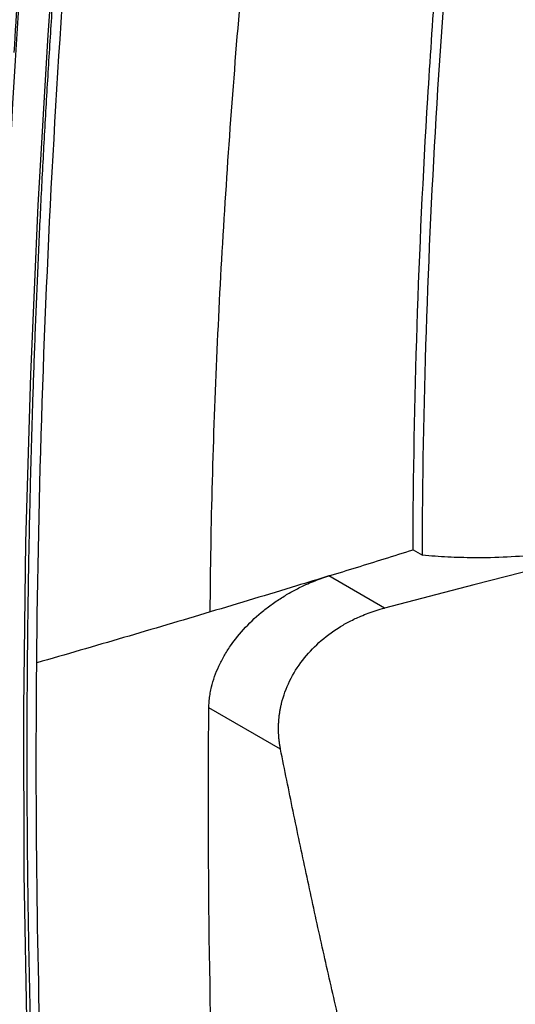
# Model space of a CAD drawing. Header units: millimetres. Extents: x -155 to 1130, y -373 to 1265.
# Tile 176 of 198: x 917 to 954, y 900 to 975. Entities that reach past the tile are written whole.
import ezdxf

# ---------------------------------------------------------------- set-up
doc = ezdxf.new("R2010")
doc.units = ezdxf.units.MM

msp = doc.modelspace()

# ---------------------------------------------------------------- linework, layer by layer
at = {"color": 7, "linetype": 'Continuous', "lineweight": 25}
for p, q in [((967.574, 936.133), (951.293, 931.913)), ((946.674, 934.58), (947.381, 934.171)), ((944.5, 930.152), (940.271, 932.593)), ((951.293, 931.913), (944.5, 930.152)), ((936.601, 919.433), (931.158, 922.575))]:
    msp.add_line(p, q, dxfattribs=at)
at = {"color": 7, "linetype": 'Continuous', "lineweight": 25, "flags": 128}
msp.add_lwpolyline([(919.855, 986.77), (918.904, 973.719), (918.149, 960.764), (917.591, 947.908), (917.229, 935.155), (917.063, 922.511), (917.094, 909.979), (917.322, 897.563), (917.745, 885.267)], dxfattribs=at)
at = {"color": 7, "linetype": 'Continuous', "lineweight": 25}
for points, knots in [([(931.26, 929.859), (931.305, 936.483), (931.487, 943.105), (932.087, 956.401), (932.505, 963.076), (933.533, 976.537), (934.443, 986.717), (935.554, 997.973), (936.015, 1002.564), (936.126, 1003.66), (936.159, 1003.989), (936.17, 1004.099), (936.193, 1004.317), (936.205, 1004.425), (936.242, 1004.755), (936.271, 1004.975), (936.336, 1005.418), (936.377, 1005.643), (936.623, 1006.777), (936.952, 1007.717), (937.828, 1009.529), (938.374, 1010.402), (938.993, 1011.175)], [0, 0, 0, 0, 0.25, 0.25, 0.5, 0.5, 0.75, 0.875, 0.90625, 0.914063, 0.914063, 0.917969, 0.917969, 0.921875, 0.921875, 0.929688, 0.929688, 0.9375, 0.9375, 0.96875, 0.96875, 1, 1, 1, 1]), ([(946.674, 934.58), (946.713, 945.836), (947.273, 963.008), (948.803, 983.475), (949.786, 993.807), (950.332, 998.996), (950.619, 1001.597), (950.745, 1002.713), (950.829, 1003.457), (950.871, 1003.83), (950.915, 1004.201)], [0, 0, 0, 0, 0.5, 0.75, 0.875, 0.9375, 0.96875, 0.984375, 0.984375, 1, 1, 1, 1]), ([(917.449, 988.295), (917.272, 986.064), (916.85, 980.735), (916.525, 975.453), (916.337, 972.382)], [0, 0, 0, 0, 0.418559, 1, 1, 1, 1]), ([(917.344, 919.025), (917.345, 919.793), (917.346, 921.33), (917.356, 923.64), (917.373, 925.953), (917.396, 928.27), (917.425, 930.59), (917.461, 932.913), (917.504, 935.24), (917.553, 937.571), (917.609, 939.905), (917.671, 942.243), (917.74, 944.584), (917.815, 946.928), (917.897, 949.276), (917.985, 951.628), (918.08, 953.983), (918.182, 956.341), (918.29, 958.703), (918.405, 961.068), (918.526, 963.437), (918.654, 965.81), (918.788, 968.185), (918.929, 970.565), (919.076, 972.947), (919.23, 975.334), (919.391, 977.724), (919.558, 980.117), (919.732, 982.514), (919.912, 984.914), (920.037, 986.516), (920.1, 987.318)], [0, 0, 0, 0, 0.034507, 0.069008, 0.103505, 0.137997, 0.172486, 0.206971, 0.241452, 0.275931, 0.310407, 0.344882, 0.379354, 0.413825, 0.448296, 0.482765, 0.517235, 0.551704, 0.586175, 0.620646, 0.655118, 0.689592, 0.724069, 0.758548, 0.793029, 0.827514, 0.862002, 0.896495, 0.930992, 0.965493, 1, 1, 1, 1]), ([(966.866, 936.542), (966.698, 936.483), (966.363, 936.367), (965.855, 936.199), (965.344, 936.037), (964.829, 935.88), (964.311, 935.73), (963.79, 935.585), (963.265, 935.447), (962.737, 935.314), (961.576, 935.037), (959.761, 934.666), (957.273, 934.296), (954.765, 934.058), (952.762, 933.976), (951.271, 933.971), (950.29, 933.988), (949.314, 934.027), (948.343, 934.086), (947.702, 934.143), (947.381, 934.171)], [0, 0, 0, 0, 0.027657, 0.055285, 0.082893, 0.110491, 0.138087, 0.165692, 0.193313, 0.22096, 0.248643, 0.374531, 0.500498, 0.62623, 0.752091, 0.801786, 0.85137, 0.900897, 0.950422, 1, 1, 1, 1]), ([(940.271, 932.593), (941.678, 933.026), (943.083, 933.46), (945.216, 934.124), (945.945, 934.352), (946.674, 934.58)], [0, 0, 0, 0, 0.2739136, 0.2739136, 0.4162283, 0.4162283, 0.4162283, 0.4162283]), ([(931.158, 922.575), (931.16, 922.649), (931.162, 922.798), (931.176, 923.022), (931.197, 923.246), (931.226, 923.472), (931.262, 923.699), (931.306, 923.928), (931.4, 924.346), (931.579, 924.954), (931.9, 925.744), (932.302, 926.52), (932.939, 927.527), (933.907, 928.721), (935.061, 929.783), (936.068, 930.541), (936.858, 931.06), (937.68, 931.529), (938.431, 931.897), (939.101, 932.183), (939.682, 932.404), (940.074, 932.53), (940.271, 932.593)], [0, 0, 0, 0, 0.017864, 0.0357, 0.053529, 0.071371, 0.089246, 0.107175, 0.125176, 0.187649, 0.250044, 0.312241, 0.375022, 0.500033, 0.624923, 0.687083, 0.749923, 0.812011, 0.874864, 0.916286, 0.957963, 1, 1, 1, 1]), ([(940.271, 932.593), (939.456, 932.343), (936.457, 931.424), (933.452, 930.515), (931.26, 929.859)], [0.0458053, 0.0458053, 0.0458053, 0.0458053, 0.2325, 0.7324983, 0.7324983, 0.7324983, 0.7324983]), ([(936.601, 919.433), (936.584, 919.523), (936.55, 919.702), (936.511, 919.972), (936.481, 920.242), (936.46, 920.512), (936.449, 920.782), (936.446, 921.052), (936.453, 921.321), (936.468, 921.589), (936.492, 921.856), (936.526, 922.121), (936.568, 922.385), (936.618, 922.647), (936.789, 923.402), (937.239, 924.641), (938.219, 926.211), (939.507, 927.591), (940.759, 928.528), (941.856, 929.154), (942.6, 929.506), (943.277, 929.774), (943.875, 929.981), (944.289, 930.094), (944.5, 930.152)], [0, 0, 0, 0, 0.019829, 0.039524, 0.059093, 0.078538, 0.097866, 0.117081, 0.136188, 0.155194, 0.174104, 0.192922, 0.211655, 0.230309, 0.248888, 0.373338, 0.499698, 0.620527, 0.748563, 0.809528, 0.872542, 0.913248, 0.955729, 1, 1, 1, 1]), ([(931.26, 929.859), (931.26, 929.859), (931.26, 929.859), (929.069, 929.203), (924.679, 927.901), (920.277, 926.621), (918.073, 925.987)], [0.732498, 0.732498, 0.732498, 0.732498, 0.7325, 0.7325, 1.2325, 1.7325, 1.7325, 1.7325, 1.7325]), ([(918.06, 885.436), (918.027, 886.226), (917.96, 887.805), (917.869, 890.18), (917.785, 892.559), (917.708, 894.942), (917.639, 897.33), (917.577, 899.722), (917.522, 902.119), (917.475, 904.521), (917.434, 906.927), (917.402, 909.337), (917.376, 911.752), (917.358, 914.172), (917.346, 916.595), (917.345, 918.215), (917.344, 919.025)], [0, 0, 0, 0, 0.07144, 0.142875, 0.214305, 0.285732, 0.357156, 0.428578, 0.5, 0.571422, 0.642844, 0.714268, 0.785695, 0.857125, 0.92856, 1, 1, 1, 1]), ([(941.741, 895.849), (941.556, 896.634), (941.185, 898.203), (940.641, 900.56), (940.104, 902.917), (939.577, 905.275), (939.059, 907.633), (938.549, 909.992), (938.049, 912.351), (937.557, 914.711), (937.073, 917.071), (936.758, 918.646), (936.601, 919.433)], [0, 0, 0, 0, 0.100374, 0.200665, 0.300872, 0.400995, 0.501036, 0.600993, 0.700868, 0.800661, 0.900371, 1, 1, 1, 1])]:
    msp.add_open_spline(points, degree=3, knots=knots, dxfattribs=at)
for points in [[(918.073, 925.987), (918.312, 952.192), (919.824, 979.116), (922.599, 1006.589)], [(947.381, 934.171), (947.459, 956.684), (948.877, 979.965), (951.622, 1003.793)], [(917.592, 988.076), (916.191, 970.579), (914.443, 936.163), (914.786, 902.896), (915.484, 886.551)], [(918.039, 918.624), (918.039, 921.071), (918.051, 923.526), (918.073, 925.987)], [(931.707, 885.541), (931.222, 897.704), (931.04, 910.055), (931.158, 922.575)], [(918.764, 884.967), (918.281, 896.037), (918.039, 907.261), (918.039, 918.624)]]:
    msp.add_open_spline(points, degree=3, dxfattribs=at)

doc.saveas('drawing.dxf')
